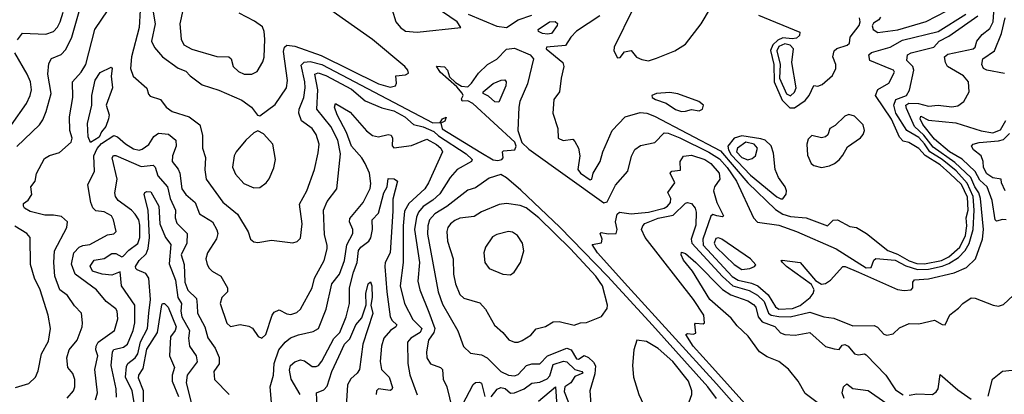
# Model space of a CAD drawing. Extents: x 1678759 to 1859541, y 384609 to 522867.
# Tile 76 of 256: x 1750910 to 1755975, y 428557 to 430486. Entities that reach past the tile are written whole.
import ezdxf

# ---------------------------------------------------------------- set-up
doc = ezdxf.new("R2010")
doc.units = 0

msp = doc.modelspace()

# ---------------------------------------------------------------- linework, layer by layer
at = {"layer": '0CON20XD'}
for points in [[(1751597.6, 430525), (1751606.7, 430465), (1751588.9, 430375), (1751603, 430343), (1751645, 430294.6), (1751725, 430235.4), (1751765, 430220.5), (1751786.6, 430196.6), (1751849.6, 430149.6), (1751935, 430122), (1752052.2, 430072.2), (1752102.5, 430035), (1752134.1, 429994.1), (1752145, 429990), (1752225, 430049.2), (1752282.3, 430135), (1752287.1, 430172.9), (1752267.6, 430322.4), (1752272.2, 430345), (1752285, 430354.2), (1752325, 430349), (1752460.8, 430300.8), (1752755.8, 430155), (1752815, 430138), (1752842.5, 430145), (1752848.8, 430158.8), (1752844.2, 430195.8), (1752895, 430201.2), (1752910, 430210), (1752907.1, 430225), (1752891.5, 430245), (1752725, 430383.7), (1752371.8, 430635)], [(1750895, 429833.5), (1751011.8, 429945), (1751029.2, 429970.8), (1751047.2, 430012.8), (1751071.9, 430105), (1751054.7, 430205.3), (1751060.7, 430259.3), (1751074.7, 430285.3), (1751123.7, 430306.3), (1751147.2, 430332.8), (1751177.9, 430395), (1751220, 430540)], [(1750898.3, 430381.7), (1750925, 430415.5), (1751045, 430410.6), (1751084.8, 430425.2), (1751105, 430446.9), (1751119, 430475), (1751133.6, 430525)], [(1751153.8, 428536.2), (1751187.7, 428575), (1751194, 428596), (1751193.4, 428633.4), (1751183.8, 428663.8), (1751157.1, 428695), (1751153.3, 428745), (1751164.5, 428785), (1751205.9, 428835), (1751232.1, 428905), (1751233.8, 428925), (1751227.9, 428975), (1751192.8, 429012.8), (1751156.7, 429065), (1751116.7, 429095), (1751091.8, 429165), (1751085.3, 429235), (1751088.9, 429295), (1751152.5, 429415), (1751156.9, 429445), (1751125, 429471.5), (1751085, 429479.4), (1751038.8, 429478.8), (1750965, 429498.2), (1750935, 429514.4), (1750929.4, 429525), (1750930.2, 429539.8), (1750953.3, 429556.7), (1750973.3, 429585), (1750966.9, 429625), (1750989.1, 429655), (1750996.6, 429693.4), (1751038.6, 429771.4), (1751063.9, 429786.1), (1751115, 429801.2), (1751175.9, 429855), (1751180, 429875), (1751168.9, 429915), (1751166.4, 429985), (1751182.9, 430085), (1751182.5, 430165), (1751226.2, 430215), (1751250.4, 430255), (1751296.8, 430435), (1751365, 430537.3)], [(1751530.2, 430535), (1751524.3, 430445.7), (1751486.2, 430295), (1751480.4, 430235), (1751494.7, 430194.7), (1751563.6, 430133.6), (1751572.8, 430102.8), (1751581.1, 430091.1), (1751633.8, 430075), (1751664.5, 430034.5), (1751693.8, 430013.8), (1751782.5, 429985), (1751836.7, 429945), (1751850.7, 429890.7), (1751850, 429825), (1751865.9, 429775.9), (1751862.9, 429712.9), (1751870, 429665), (1751955.6, 429545.6), (1752030, 429485), (1752085, 429394), (1752097.1, 429355), (1752115, 429341.1), (1752135, 429338.6), (1752205, 429350), (1752315, 429337.5), (1752337, 429343), (1752355, 429361.2), (1752363.3, 429435), (1752350, 429535), (1752386.8, 429605), (1752426.9, 429715), (1752445, 429800), (1752450, 429845), (1752435.9, 429895), (1752414.6, 429925), (1752360, 429965), (1752346.7, 430005), (1752348.4, 430025), (1752371, 430085), (1752377.9, 430135), (1752377, 430165), (1752357.6, 430252.4), (1752373.6, 430266.4), (1752405, 430270.2), (1752465, 430254.7), (1753034.7, 429954.7), (1753073.8, 429956.2), (1753084.4, 429975.6), (1753103.3, 429983.3), (1753096.2, 429963.8), (1753077.3, 429952.8), (1753084, 429924), (1753281.7, 429801.7), (1753345, 429764.6), (1753369.2, 429760.8), (1753390, 429765), (1753396.4, 429773.6), (1753393.8, 429805), (1753398.8, 429811.2), (1753457.5, 429815), (1753463.8, 429835), (1753457.5, 429855), (1753240.9, 430055), (1753215, 430067.7), (1753185.5, 430065.5), (1753182.6, 430077.4), (1753191.6, 430095), (1753186.6, 430106.6), (1753159.4, 430139.4), (1753072.9, 430215), (1753054, 430246), (1753095, 430243.8), (1753110.8, 430225), (1753120.9, 430190.9), (1753151.7, 430161.7), (1753183.4, 430143.4), (1753215, 430140.5), (1753235, 430158.5), (1753269.5, 430210.5), (1753315.8, 430254.2), (1753365, 430283.1), (1753415, 430334.1), (1753455, 430338.4), (1753535.2, 430305.2), (1753552.7, 430285), (1753522, 430155), (1753483.5, 430065), (1753477.3, 430035), (1753472.1, 429915), (1753493, 429853), (1753529.5, 429819.5), (1753915, 429543.1), (1753932.1, 429547.9), (1753975, 429633.8), (1754037.5, 429705), (1754057.1, 429782.9), (1754075, 429817.1), (1754102.6, 429837.4), (1754177.3, 429852.7), (1754225, 429903.1), (1754245, 429901.3), (1754305, 429877.9), (1754455, 429803.1), (1754509, 429769), (1754549.8, 429725), (1754597.3, 429655), (1754684.4, 429465), (1754705, 429444), (1754815, 429428.3), (1754905, 429395.2), (1755110.7, 429305), (1755265, 429207.3), (1755290.5, 429209.5), (1755302.8, 429247.2), (1755314.7, 429255.3), (1755412.8, 429247.2), (1755468, 429218), (1755529, 429199), (1755585, 429200.7), (1755655, 429216.9), (1755689.9, 429230.1), (1755739.2, 429260.8), (1755773.4, 429296.6), (1755793.4, 429333.4), (1755813.8, 429406.2), (1755819.5, 429505), (1755814.6, 429575), (1755784.1, 429644.1), (1755726.7, 429706.7), (1755655, 429765.8), (1755591.1, 429805), (1755565, 429846.8), (1755535, 429879.2), (1755473.9, 429915), (1755416.6, 430005), (1755406.7, 430045), (1755415.9, 430075), (1755470.8, 430095), (1755487.5, 430122.5), (1755509.3, 430225), (1755503.9, 430243.9), (1755473.6, 430275), (1755476.2, 430305), (1755495.5, 430315), (1755612.5, 430345), (1755639.5, 430375), (1755689.8, 430400.2), (1755837.9, 430505)], [(1751749.5, 430535), (1751734.1, 430465), (1751741.5, 430385), (1751755, 430355.9), (1751795, 430333.5), (1751925, 430296), (1751986.7, 430295), (1751998, 430285), (1752008.6, 430245), (1752035, 430219.5), (1752065, 430205.5), (1752105, 430204.7)], [(1752826, 430536), (1752845.4, 430475.4), (1752868.6, 430445), (1752895, 430426.7), (1752955, 430421.3), (1753180, 430445), (1753160.4, 430475), (1753042.5, 430555)], [(1754648.7, 428435), (1754495, 428610), (1754037.5, 429112.5), (1753881.7, 429285), (1753855, 429327.5), (1753903.3, 429336.7), (1753906.2, 429355), (1753896.7, 429385), (1753900.5, 429389.5), (1753937.7, 429382.3), (1753977.5, 429385), (1753984, 429405), (1753974.4, 429445), (1753983.8, 429485), (1753994.7, 429495.3), (1754055, 429486.6), (1754144.9, 429494.9), (1754225, 429514.6), (1754242, 429525), (1754257, 429545), (1754260, 429565), (1754243.6, 429596.4), (1754280, 429645), (1754255.7, 429695), (1754265, 429705.4), (1754309.4, 429710.6), (1754308, 429755), (1754325, 429782.8), (1754365, 429787.9), (1754435, 429766), (1754465.3, 429745), (1754508.9, 429695), (1754511.9, 429665), (1754483.5, 429625), (1754479.6, 429605), (1754495.8, 429545), (1754530, 429475), (1754525, 429470), (1754496.4, 429476.4), (1754475, 429482), (1754465.8, 429474.2), (1754423.4, 429355), (1754426.5, 429325), (1754575, 429162.6), (1754605, 429144.1), (1754675, 429128.9), (1754707.1, 429115), (1754759.3, 429069.3), (1754797.1, 429007.1), (1754814.7, 428995), (1754885, 428997.9), (1754925, 429014.6), (1754976.3, 429055), (1754991.1, 429075), (1754996, 429095), (1754982.2, 429122.2), (1754854.4, 429215), (1754834, 429235), (1754827.5, 429245), (1754832.5, 429247.5), (1754925, 429235.7), (1755003, 429143), (1755035, 429123.8), (1755055, 429127.8), (1755080.8, 429145), (1755145, 429214.2), (1755156.7, 429215), (1755224.5, 429185), (1755425, 429096.8), (1755459, 429091), (1755495.3, 429094.7), (1755504.3, 429105), (1755504.4, 429135), (1755513.5, 429146.5), (1755585, 429152), (1755717.3, 429182.7), (1755780, 429210), (1755826.2, 429255), (1755861.9, 429355), (1755868.4, 429405), (1755852.8, 429565), (1755844, 429595), (1755822.8, 429625), (1755803.2, 429673.2), (1755720.3, 429750.3), (1755608.8, 429828.8), (1755561.1, 429891.1), (1755512.2, 429935), (1755470.9, 430029.1), (1755468.3, 430045), (1755483.9, 430056.1), (1755533.5, 430053.5), (1755585, 430040.7), (1755635, 430045.7), (1755705, 430036.3), (1755735, 430042.5), (1755766.2, 430063.8), (1755794.6, 430115), (1755790, 430165), (1755765, 430196.3), (1755682.5, 430245), (1755671.8, 430265), (1755666.5, 430295), (1755685, 430307.4), (1755814.5, 430335), (1755825.4, 430345), (1755833.1, 430375), (1755860.8, 430409.2), (1755900.1, 430439.9), (1755917.9, 430475), (1755920.6, 430525)], [(1754066.4, 430543.6), (1753967.5, 430345), (1753966.7, 430325), (1753985, 430290), (1753998.8, 430291.2), (1754020.3, 430319.7), (1754055, 430327.5), (1754083.6, 430293.6), (1754110.7, 430280.7), (1754145, 430273.8), (1754185, 430288), (1754280, 430325), (1754335, 430359.2), (1754415.8, 430465), (1754463.1, 430545)], [(1755338.3, 430498.3), (1755330, 430485), (1755302.5, 430467.5), (1755295.7, 430454.3), (1755300, 430435), (1755325, 430419.6), (1755427.1, 430432.9), (1755573.6, 430476.4), (1755679.4, 430530.6)], [(1752105, 430204.7), (1752131.5, 430218.5), (1752161.1, 430268.9), (1752167.7, 430292.2), (1752171.2, 430385), (1752168.5, 430425), (1752158.8, 430448.8), (1752118.2, 430478.2), (1752039.5, 430519.5)], [(1753216.6, 430515), (1753365, 430451.8), (1753415, 430446.2), (1753474.5, 430485.5), (1753545, 430508.5)], [(1753625, 430410.5), (1753600, 430415), (1753579.4, 430425), (1753576.7, 430435), (1753635, 430474.1), (1753665, 430476.8), (1753676.2, 430466.2), (1753674.6, 430455), (1753645, 430414.3), (1753625, 430410.5)], [(1753895, 430505.3), (1753775, 430426.8), (1753744.6, 430395), (1753717.5, 430352.5), (1753620, 430345), (1753618, 430335), (1753703.6, 430265), (1753709.5, 430245), (1753694.6, 430185.4), (1753686.2, 430115), (1753658.2, 430075), (1753652.5, 430005), (1753678.8, 429925), (1753680.6, 429875), (1753705.7, 429864.3), (1753755, 429871.2), (1753765, 429858.8), (1753784.2, 429825), (1753791.1, 429785), (1753780.6, 429715), (1753795.6, 429695), (1753845, 429660.8), (1753853.3, 429665), (1753860, 429695), (1753896.4, 429755), (1753910.4, 429805), (1753958.2, 429915), (1754024.2, 429985.8), (1754102.1, 430007.9), (1754135.3, 430004.7), (1754175, 429988.8), (1754515, 429810.3), (1754655.5, 429645.5), (1754798.3, 429508.3), (1754835, 429484.2), (1754875, 429472), (1754955, 429465.7), (1755065, 429424), (1755095, 429454), (1755116.2, 429455), (1755180, 429420), (1755215, 429415.3), (1755265.6, 429385.6), (1755375, 429297.7), (1755425, 429279.1), (1755485, 429244.2), (1755525, 429231.1), (1755565, 429228.6), (1755650.8, 429245), (1755689.9, 429265), (1755746.2, 429315), (1755774.5, 429375), (1755781.4, 429425), (1755778.2, 429465), (1755788.3, 429505), (1755785, 429571.8), (1755755, 429636.7), (1755694, 429694), (1755645, 429739.2), (1755566.9, 429786.9), (1755535, 429822.4), (1755484, 429854), (1755455, 429860), (1755435, 429880.4), (1755395, 429974.1), (1755312.7, 430095), (1755324.3, 430125.7), (1755381, 430159), (1755409.2, 430215), (1755404.6, 430225), (1755391.7, 430231.7), (1755282.7, 430275), (1755277.3, 430305), (1755292.4, 430317.6), (1755387.8, 430345), (1755450.4, 430379.6), (1755635, 430424.2), (1755777.4, 430515)], [(1754709.6, 430509.6), (1754922.2, 430422.2), (1754921.8, 430405), (1754905, 430390.5), (1754883.2, 430386.8), (1754835, 430391.5), (1754809, 430381), (1754783.4, 430356.6), (1754772.7, 430327.3), (1754789.9, 430255), (1754791.5, 430165), (1754832.2, 430072.2), (1754872.2, 430032.2), (1754895, 430031.6), (1754950.3, 430069.7), (1754970.3, 430095), (1754995, 430146.7), (1755015, 430143.8), (1755038.6, 430151.4), (1755091.7, 430198.3), (1755108.8, 430235), (1755108, 430255), (1755092.5, 430295), (1755098.9, 430325), (1755113, 430337), (1755166, 430355), (1755179.2, 430365), (1755182, 430395), (1755228.8, 430455), (1755233.2, 430475), (1755229.6, 430495)], [(1755975, 430208.7), (1755884.4, 430225), (1755868.5, 430235), (1755859.1, 430255), (1755863.8, 430285), (1755923.6, 430325), (1755959.5, 430415), (1755978.5, 430495)], [(1754875, 430094.1), (1754895, 430112.6), (1754904.8, 430135), (1754881.9, 430265), (1754890.5, 430335), (1754873.9, 430355), (1754845, 430361.8), (1754815, 430347.3), (1754804.3, 430325), (1754821.7, 430255), (1754817.9, 430185), (1754855, 430103.3), (1754875, 430094.1)], [(1750868.5, 429945), (1750945, 430054.4), (1750964.7, 430095), (1750971.8, 430125), (1750965.2, 430165), (1750948.3, 430205), (1750884.7, 430315)], [(1751275, 429853.8), (1751262, 429882), (1751258.4, 429951.6), (1751282.1, 430045), (1751282, 430095), (1751297.8, 430175), (1751325, 430213.3), (1751381.2, 430241.2), (1751386.1, 430235), (1751380, 430195), (1751387.5, 430135), (1751354.8, 430045), (1751370, 429995), (1751367.6, 429975), (1751353.3, 429935), (1751331, 429909), (1751318.7, 429881.3), (1751275, 429853.8)], [(1751301, 428529), (1751309.7, 428565), (1751296.8, 428685), (1751311.6, 428755), (1751302.7, 428785), (1751302.9, 428805), (1751314.8, 428825.2), (1751397.7, 428885), (1751414.4, 428945), (1751411.5, 428985), (1751405, 428996.7), (1751355, 429035.4), (1751305.2, 429095.2), (1751195.2, 429175), (1751176.8, 429226.8), (1751188, 429285), (1751216, 429314), (1751235, 429323.2), (1751271.8, 429328.2), (1751361.3, 429378.7), (1751395, 429382.4), (1751406.1, 429395), (1751392.7, 429455), (1751382.2, 429475), (1751345, 429495.5), (1751301.7, 429501.7), (1751286.7, 429516.7), (1751276.4, 429545), (1751260.8, 429635), (1751294.5, 429705), (1751291.4, 429785), (1751308.2, 429821.8), (1751331, 429849), (1751395, 429889.7), (1751413, 429883), (1751455, 429845.9), (1751495, 429821.6), (1751525, 429814.7), (1751540.9, 429819.1), (1751575, 429842.9), (1751600, 429885), (1751625, 429902.2), (1751675, 429897.1), (1751712.8, 429865), (1751715.3, 429835.3), (1751697.1, 429785), (1751694.5, 429755.5), (1751725.9, 429715.9), (1751734.5, 429695), (1751744.1, 429614.1), (1751765.4, 429585), (1751812.3, 429545), (1751835, 429486.5), (1751901.8, 429445), (1751925, 429404), (1751929.2, 429385), (1751923.4, 429356.6), (1751875.5, 429285), (1751868.5, 429255), (1751874.5, 429224.5), (1751885.5, 429205.5), (1751900.2, 429190.2), (1751944.4, 429164.4), (1751978.6, 429105), (1751979.4, 429085), (1751950.6, 429055), (1751941.9, 429025), (1751975, 428922.5), (1751995, 428906.7), (1752045, 428916.2), (1752088.1, 428908.1), (1752107, 428897), (1752136.2, 428855), (1752155, 428846), (1752176.7, 428865), (1752209.2, 428965), (1752219.7, 428980.3), (1752245, 428991.2), (1752285, 428970.8), (1752305, 428968.1), (1752335, 428977.5), (1752355, 428994.4), (1752415.4, 429105), (1752427.5, 429155), (1752476.4, 429245), (1752491.4, 429305), (1752492.2, 429325), (1752478.1, 429378.1), (1752473.4, 429505), (1752491.2, 429548.8), (1752541.8, 429615), (1752561, 429795), (1752546.5, 429865), (1752511.3, 429935), (1752438.4, 430025), (1752443.8, 430125), (1752428.4, 430205), (1752445, 430211.6), (1752485, 430197.8), (1752617.4, 430127.4), (1752688.1, 430068.1), (1752772.7, 430032.7), (1752835, 430015.6), (1752890.6, 429985), (1752935.6, 429945.6), (1752985, 429933.8), (1753040.2, 429910.2), (1753065, 429887.8), (1753206.4, 429795), (1753238.2, 429765), (1753234.4, 429755), (1753160, 429715), (1753125, 429673.8), (1753071.3, 429588.7), (1753035, 429555.6), (1752986, 429524), (1752961.7, 429495), (1752950.5, 429469.5), (1752940.9, 429405), (1752966.9, 429235), (1752958.5, 429138.5), (1752968.8, 429095), (1753015, 428979.5), (1753045.2, 428895), (1753040.3, 428875), (1753013.3, 428835), (1753003, 428775), (1753005.3, 428745), (1753023.7, 428713.7), (1753074.2, 428694.2), (1753084.2, 428684.2), (1753088.2, 428635), (1753106.9, 428595), (1753135, 428481.2)], [(1753375, 430060.4), (1753355, 430062.7), (1753321.2, 430091.2), (1753293.7, 430105), (1753294.3, 430115), (1753345, 430157.7), (1753386.2, 430175), (1753405, 430176.5), (1753412.1, 430165), (1753410.4, 430145), (1753375, 430060.4)], [(1754315, 430012.9), (1754335, 430014.2), (1754365, 430023.8), (1754405, 430016.7), (1754422.5, 430025), (1754427.5, 430045), (1754403.3, 430065), (1754295, 430103.6), (1754255, 430111.4), (1754185, 430106), (1754161.2, 430095), (1754163.8, 430085), (1754180, 430075), (1754235, 430055.8), (1754283.7, 430023.7), (1754315, 430012.9)], [(1752554.8, 429175), (1752580.6, 429245), (1752593.3, 429326.7), (1752623.5, 429385), (1752623.4, 429405), (1752606.4, 429445), (1752608.6, 429461.4), (1752676.2, 429543.8), (1752713.8, 429616.2), (1752717.1, 429642.9), (1752709, 429695), (1752687, 429745), (1752669.8, 429775), (1752617.2, 429835), (1752590.5, 429905), (1752544, 429995), (1752530, 430035), (1752535, 430054), (1752609.9, 430009.9), (1752694.2, 429914.2), (1752725, 429890), (1752755, 429882.9), (1752805, 429894.6), (1752821.4, 429891.4), (1752828.2, 429875), (1752825.5, 429835.5), (1752835, 429825.7), (1752925, 429838.3), (1753005, 429870), (1753053.6, 429843.6), (1753076.7, 429825), (1753084.7, 429805), (1753013.5, 429645), (1752994.7, 429615), (1752911.2, 429538.8), (1752890.1, 429499.9), (1752882.1, 429425), (1752883.3, 429235), (1752867.3, 429115), (1752889.7, 429025), (1752932.7, 428942.7), (1752979, 428895), (1752969.4, 428875), (1752922.1, 428845), (1752904.6, 428825), (1752906.5, 428715), (1752916.3, 428656.3), (1752954.7, 428554.7)], [(1755035, 429725.4), (1755075, 429733.9), (1755101.9, 429745), (1755125, 429763.5), (1755145, 429787.5), (1755168.3, 429831.7), (1755235, 429878.1), (1755249, 429895), (1755255.2, 429915.2), (1755249.3, 429945), (1755205, 429989), (1755175, 429997.6), (1755155, 429988.9), (1755105, 429940.2), (1755077.5, 429925), (1755067.1, 429892.9), (1755055, 429882), (1755035, 429878), (1754985, 429888.6), (1754965, 429870.8), (1754958.5, 429845), (1754962.7, 429787.3), (1754981.1, 429745), (1754995, 429734.4), (1755035, 429725.4)], [(1755985, 429454.7), (1755965, 429456.5), (1755935, 429448.2), (1755927.7, 429455), (1755912, 429555), (1755885.8, 429625), (1755848.6, 429658.6), (1755824, 429704), (1755757.5, 429767.5), (1755692.2, 429805), (1755615, 429870.8), (1755555, 429946.7), (1755541.4, 429975), (1755545, 429989.6), (1755585, 429967.8), (1755725.4, 429954.6), (1755855, 429913.2), (1755915, 429903.6), (1755955, 429917.9), (1755982.7, 429967.3)], [(1752115, 429619.5), (1752145, 429621.1), (1752178.6, 429645), (1752193.3, 429666.7), (1752217.9, 429722.1), (1752226.9, 429765), (1752211.5, 429845), (1752165, 429897.5), (1752135, 429913.3), (1752115, 429903.8), (1752073.9, 429866.1), (1752024.1, 429805.9), (1752013.5, 429785), (1752005.6, 429725.6), (1752020.2, 429690.2), (1752063.1, 429643.1), (1752115, 429619.5)], [(1754825, 429562.8), (1754835, 429563.8), (1754852.6, 429587.4), (1754854.5, 429605), (1754847, 429625), (1754812.9, 429672.9), (1754795.5, 429715), (1754788, 429798), (1754775, 429837), (1754745.3, 429865), (1754722.5, 429872.5), (1754625, 429888.5), (1754585, 429875.2), (1754552.9, 429835), (1754555.8, 429815), (1754569.6, 429789.6), (1754669.2, 429685), (1754805, 429573.9), (1754825, 429562.8)], [(1755978.8, 429605), (1755960, 429645), (1755959.2, 429665), (1755915, 429671.8), (1755885, 429691.6), (1755867, 429725), (1755865.2, 429754.8), (1755855, 429784.5), (1755816.2, 429815), (1755805.6, 429835), (1755814.8, 429845.2), (1755845, 429853.1), (1755945, 429861.7), (1755970.6, 429869.4), (1756000.8, 429899.2)], [(1754655, 429763.7), (1754678.3, 429771.7), (1754694.2, 429785), (1754705.8, 429825), (1754688.1, 429845), (1754645, 429854.6), (1754603.1, 429825), (1754597, 429805), (1754625, 429776.6), (1754655, 429763.7)], [(1751407.5, 428542.5), (1751406.1, 428585), (1751380.4, 428705), (1751387, 428775), (1751395, 428786.7), (1751445, 428799.8), (1751464.5, 428815.5), (1751493.8, 428885), (1751501.9, 428925), (1751502.3, 429015), (1751434.8, 429114.9), (1751426.9, 429186.9), (1751385, 429170.6), (1751333.8, 429175), (1751285, 429190.5), (1751273.2, 429216.8), (1751293.1, 429246.9), (1751344.3, 429255.7), (1751385, 429281.4), (1751405, 429281.9), (1751435, 429264.2), (1751442.7, 429267.3), (1751471, 429299), (1751517.4, 429332.6), (1751527.6, 429365), (1751528.5, 429428.4), (1751522.9, 429455), (1751505, 429483.5), (1751485, 429505.2), (1751416.7, 429555), (1751403.8, 429575), (1751399.5, 429595), (1751411.9, 429665), (1751385.9, 429775), (1751393.5, 429786.5), (1751405, 429786.5), (1751535, 429729.9), (1751597.3, 429737.3), (1751606.4, 429726.4), (1751621.2, 429681.2), (1751669.8, 429625), (1751683.9, 429565), (1751711.9, 429505), (1751709.5, 429465), (1751718.1, 429438.1), (1751771.6, 429385), (1751770.4, 429335), (1751741.6, 429275), (1751756.2, 429225), (1751760.1, 429135), (1751775, 429093.5), (1751819.5, 429049.5), (1751823.5, 429015), (1751825.7, 428975), (1751862, 428905), (1751877.7, 428847.7), (1751915.3, 428795), (1751936.6, 428746.6), (1751935.5, 428714.5), (1751908.2, 428675), (1751912.7, 428632.7), (1751988.6, 428555)], [(1752353.4, 428555), (1752306.7, 428635), (1752298.9, 428681.1), (1752303.1, 428705), (1752325, 428724.7), (1752355, 428733.8), (1752375, 428728.5), (1752415, 428700), (1752435, 428700), (1752446.5, 428705), (1752465, 428727.3), (1752526.1, 428843.9), (1752556.6, 428875), (1752590, 428955), (1752605.9, 429025), (1752607.5, 429105), (1752626.8, 429185), (1752645.6, 429235), (1752653.5, 429296.5), (1752665.1, 429314.9), (1752706.2, 429345), (1752716.7, 429363.3), (1752725.2, 429405), (1752723.6, 429455), (1752755, 429490), (1752784, 429595), (1752801.2, 429625), (1752805, 429667.5), (1752836.2, 429666.2), (1752853.8, 429655), (1752828.9, 429561.1), (1752830.4, 429500.4), (1752816.3, 429285), (1752790.7, 429235), (1752788.1, 429215), (1752798.1, 429085), (1752816.3, 428956.3), (1752826, 428936), (1752849.5, 428915), (1752845.6, 428905), (1752818, 428885), (1752783.2, 428845), (1752771.8, 428805), (1752764, 428725), (1752771.5, 428685), (1752810.7, 428645), (1752828.6, 428591.4), (1752825, 428581.2), (1752815, 428577.2), (1752755.5, 428584.5), (1752745.7, 428575), (1752744.4, 428555)], [(1754494.7, 428535), (1754450.6, 428595), (1754165, 428912.8), (1753933.5, 429165), (1753688.1, 429418.1), (1753488.1, 429608.1), (1753415, 429671.4), (1753385, 429687.9), (1753325, 429669.1), (1753255, 429620), (1753215, 429607.3), (1753106.9, 429523.1), (1753045, 429486.7), (1753018.9, 429455), (1753008.8, 429425), (1753007.8, 429382.2), (1753063, 429085), (1753085, 429021.1), (1753163.2, 428883.2), (1753192.2, 428802.2), (1753228.3, 428768.3), (1753285, 428759.6), (1753314.8, 428744.8), (1753385, 428673.6), (1753425, 428655.3), (1753455, 428651.2), (1753475, 428658), (1753517.5, 428705), (1753545, 428714.2), (1753585, 428714.1), (1753625, 428755.4), (1753725, 428793.6), (1753746, 428786), (1753775, 428738.8), (1753785, 428737.9), (1753813.3, 428756.7), (1753836.7, 428746.7), (1753862.4, 428722.4), (1753872.6, 428702.6), (1753868.5, 428661.5), (1753843.1, 428575), (1753848.1, 428505)], [(1751498.5, 428515), (1751488.3, 428575), (1751454.9, 428645), (1751460.1, 428699.9), (1751466.5, 428715), (1751505, 428744), (1751517.8, 428765), (1751532.5, 428827.5), (1751568, 428895), (1751574.5, 428974.5), (1751582.6, 429045), (1751574.7, 429155), (1751559.3, 429179.3), (1751515, 429197.5), (1751506.9, 429205), (1751506.6, 429215), (1751525.3, 429245), (1751560.5, 429279.5), (1751571.7, 429308.3), (1751578.5, 429365), (1751570.5, 429505), (1751550.4, 429585), (1751554.2, 429595.8), (1751565, 429601.8), (1751585, 429599.1), (1751625.7, 429525), (1751631, 429435), (1751659.7, 429365), (1751688.3, 429328.3), (1751678.6, 429228.6), (1751711.3, 429145), (1751724.2, 429055), (1751742.1, 429025), (1751738.4, 428985), (1751743.8, 428955), (1751783.8, 428885), (1751778.1, 428845), (1751783.1, 428805), (1751818.6, 428755), (1751823.6, 428723.6), (1751771.9, 428655), (1751766.7, 428615), (1751795, 428500.4)], [(1753455.5, 428825.5), (1753475, 428825.5), (1753495, 428834.5), (1753539.4, 428860.6), (1753566.8, 428893.2), (1753615, 428906.7), (1753655, 428929.5), (1753685, 428932), (1753762.8, 428912.8), (1753795, 428924.6), (1753825, 428926.2), (1753902.8, 428957.2), (1753931.2, 428998.8), (1753932.9, 429015), (1753907.4, 429115), (1753873.7, 429165), (1753743.4, 429305), (1753580.2, 429465), (1753515, 429517.5), (1753485, 429529.1), (1753415, 429539.1), (1753375.9, 429534.1), (1753285, 429497.1), (1753247.5, 429472.5), (1753175, 429462.9), (1753147.7, 429452.3), (1753125.4, 429435), (1753112.8, 429415), (1753107.8, 429395), (1753110, 429345), (1753140.7, 429255), (1753142.1, 429175), (1753151.8, 429125), (1753175, 429071.1), (1753195, 429052.1), (1753277.1, 429027.1), (1753306.2, 428995), (1753353, 428913), (1753395.3, 428875.3), (1753426.7, 428836.7), (1753455.5, 428825.5)], [(1755003.3, 428105), (1754474.2, 428694.2), (1754374.8, 428805), (1754336.7, 428865), (1754345, 428870), (1754375, 428866.2), (1754387.7, 428872.3), (1754382.3, 428917.7), (1754386.7, 428923.3), (1754425, 428920), (1754432.5, 428925), (1754428.9, 428965), (1754375.9, 429045), (1754127.5, 429365), (1754109.2, 429405), (1754114.6, 429425), (1754125, 429435.8), (1754195, 429464.2), (1754271, 429479), (1754335, 429540.4), (1754345, 429544.7), (1754365, 429538.8), (1754384.7, 429515), (1754389, 429495), (1754387.2, 429427.2), (1754364.9, 429355.1), (1754368.3, 429335), (1754525, 429162.7), (1754577.6, 429115), (1754661.6, 429091.6), (1754705, 429067.2), (1754738.8, 429035), (1754762.4, 428975), (1754775, 428964.6), (1754815, 428956.9), (1754873.7, 428956.3), (1754975, 428980.3), (1755046.4, 428956.4), (1755098, 428948), (1755195, 428909.5), (1755305, 428911.8), (1755323.2, 428903.2), (1755355, 428865.8), (1755370.9, 428860.9), (1755402.4, 428867.6), (1755435, 428898.6), (1755485, 428921.9), (1755535, 428919.2), (1755615, 428938), (1755655, 428916.2), (1755670, 428915), (1755695, 428966.7), (1755739.7, 429000.3), (1755761.2, 429025), (1755805, 429052.9), (1755825, 429051.2), (1755916.7, 429015), (1755945, 429010.3), (1755970, 429020), (1756020.8, 429065)], [(1750888.3, 428591.7), (1750958, 428612), (1750991.4, 428645), (1751005, 428677.5), (1751022.7, 428765), (1751058.9, 428831.1), (1751068.8, 428895), (1751056.4, 428965), (1751015.2, 429095), (1750985.8, 429155), (1750966.4, 429225), (1750963.5, 429365), (1750947.1, 429385), (1750885, 429423)], [(1753435, 429171.2), (1753453.3, 429185), (1753486.7, 429235), (1753503.8, 429295), (1753496.7, 429335), (1753471.2, 429375), (1753445, 429391.9), (1753425, 429394.4), (1753365, 429380), (1753342.2, 429367.8), (1753305.8, 429315), (1753297.1, 429285), (1753303.1, 429235), (1753324.2, 429205), (1753396.1, 429176.1), (1753435, 429171.2)], [(1754625, 429200), (1754665, 429203.8), (1754690, 429215), (1754696.1, 429223.9), (1754670, 429255), (1754521.3, 429355), (1754505, 429363.3), (1754490.1, 429359.9), (1754482.6, 429335), (1754492.8, 429315), (1754585, 429225.6), (1754625, 429200)], [(1755012.7, 428515), (1754951.1, 428561.1), (1754915.2, 428625), (1754865, 428686.5), (1754815.1, 428725.1), (1754755, 428749), (1754715.9, 428775), (1754656.8, 428856.8), (1754600.2, 428910.2), (1754569.6, 428949.6), (1754460.2, 429045), (1754370.9, 429190.9), (1754325, 429246.9), (1754312.1, 429275), (1754315, 429289.2), (1754335, 429281.1), (1754388.8, 429235), (1754525.6, 429095.6), (1754568.8, 429068.8), (1754655, 429038.2), (1754685, 429018.7), (1754696.7, 429005), (1754708.3, 428955), (1754729.2, 428929.2), (1754795.2, 428905.2), (1754823.6, 428873.6), (1754845.2, 428865.2), (1754898.5, 428861.5), (1754975, 428875.8), (1755055, 428802.2), (1755099.8, 428790.2), (1755125, 428788.2), (1755140.8, 428809.2), (1755155, 428813.7), (1755171.9, 428805), (1755205, 428764.7), (1755225, 428759.3), (1755255, 428765.5), (1755265, 428760.4), (1755365.5, 428655), (1755415, 428579.6), (1755455, 428554.7)], [(1752205.5, 428515), (1752198.9, 428595), (1752215.2, 428654.8), (1752219.6, 428715), (1752243.8, 428786.2), (1752275, 428825.9), (1752302.8, 428847.2), (1752345, 428863), (1752420.6, 428879.4), (1752447.9, 428895), (1752486.7, 428995), (1752515.2, 429124.8), (1752554.8, 429175)], [(1752441.1, 428495), (1752436.3, 428563.7), (1752475, 428579.2), (1752491.8, 428598.2), (1752515, 428674.6), (1752551.8, 428751.8), (1752581.6, 428815), (1752607.6, 428842.4), (1752640, 428915), (1752670.1, 428949.9), (1752692.7, 429017.3), (1752691.4, 429075), (1752703.5, 429125), (1752715, 429136), (1752722.3, 429115), (1752723.5, 429055), (1752716.2, 429015), (1752727.3, 428972.7), (1752675.7, 428814.3), (1752658.7, 428685), (1752646.5, 428665), (1752613, 428637), (1752597, 428605), (1752586.5, 428436.5)], [(1751547, 428473), (1751546.7, 428575), (1751520.8, 428639.2), (1751523.8, 428655), (1751545, 428689.5), (1751565, 428788.8), (1751618.7, 428875), (1751642.1, 429017.9), (1751645, 429024.2), (1751655, 429024.4), (1751674, 429005), (1751715.3, 428905), (1751709.8, 428885), (1751686.6, 428853.4), (1751681.7, 428755), (1751706.6, 428695), (1751694.2, 428655), (1751693.9, 428625), (1751727.1, 428545)], [(1754225, 428420), (1754265, 428423.3), (1754315, 428442.9), (1754338.4, 428475), (1754368.2, 428555), (1754367.3, 428575), (1754350.3, 428625), (1754270, 428725), (1754195, 428791.8), (1754135, 428829.2), (1754085, 428836.2), (1754070, 428785), (1754062.5, 428705), (1754068.1, 428645), (1754095, 428556.2), (1754118.9, 428505), (1754175, 428438.1), (1754225, 428420)], [(1753335, 428543.2), (1753367, 428583), (1753385, 428592.1), (1753406.7, 428586.7), (1753435, 428562.6), (1753455, 428563.7), (1753504.7, 428585), (1753545, 428614.7), (1753585, 428619.6), (1753622.8, 428637.2), (1753637.4, 428652.6), (1753655, 428709.9), (1753707.5, 428727.5), (1753725, 428723.2), (1753765, 428684.9), (1753802.2, 428675), (1753807.6, 428665), (1753765, 428647.8), (1753744.6, 428615.4), (1753714.2, 428595), (1753710.5, 428570.5), (1753733.4, 428515)], [(1755485, 428551.8), (1755525, 428559.6), (1755605, 428555.7), (1755625, 428569.2), (1755634.4, 428585), (1755645, 428658.5), (1755735, 428580), (1755805, 428532)], [(1755892.3, 428547.7), (1755914.2, 428635), (1755965, 428675.7), (1756015, 428681.9)], [(1753187.7, 428502.3), (1753243.6, 428606.4), (1753255, 428617), (1753275, 428619.7), (1753285, 428613.3), (1753302.7, 428545)], [(1755150.8, 428535), (1755141.2, 428565), (1755147.5, 428595), (1755165, 428610), (1755195, 428587.5), (1755275, 428575.6), (1755365, 428512.5)], [(1753578.9, 428521.1), (1753665.4, 428595.4), (1753672.4, 428495)]]:
    msp.add_lwpolyline(points, dxfattribs=at)

doc.saveas('drawing.dxf')
